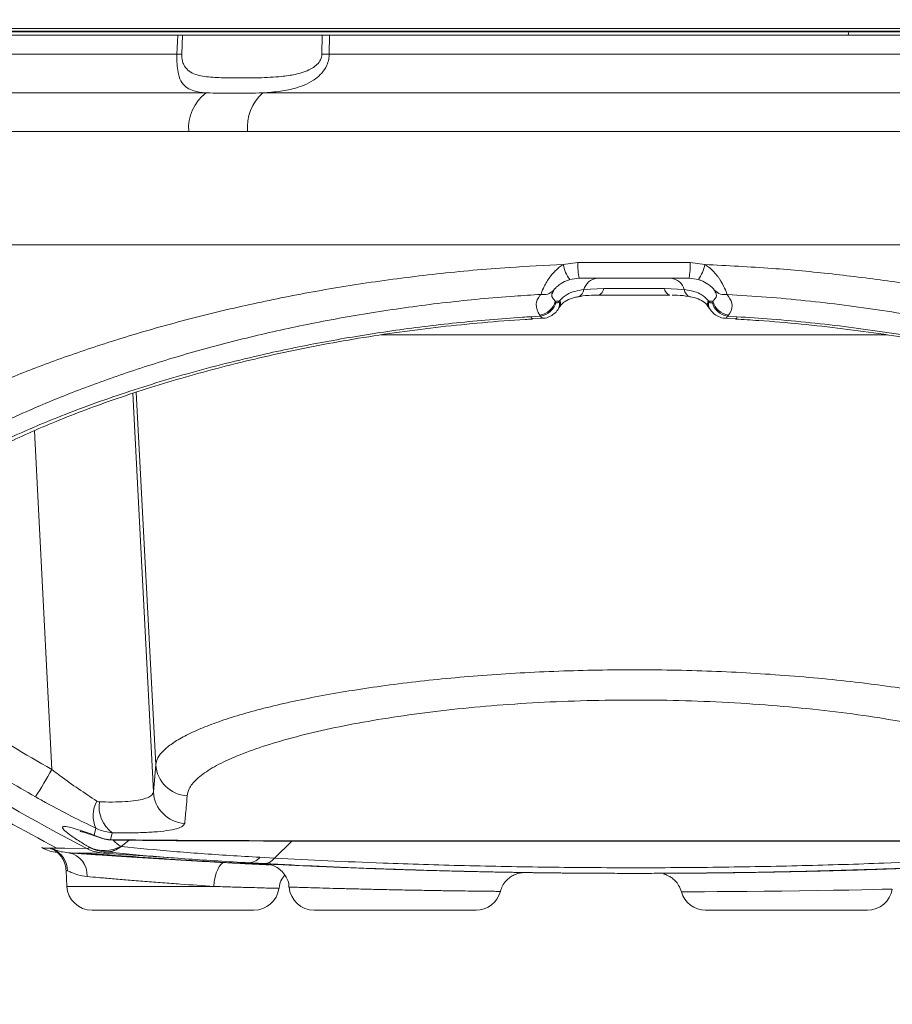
# Model space of a CAD drawing. Header units: millimetres. Extents: x 0 to 16820, y 0 to 11880.
# Tile 82 of 100: x 13908 to 14012, y 6054 to 6171. Entities that reach past the tile are written whole.
import ezdxf

# ---------------------------------------------------------------- set-up
doc = ezdxf.new("R2010")
doc.units = ezdxf.units.MM
doc.header["$LTSCALE"] = 20
doc.styles.add('SLDTEXTSTYLE0', font='TXT', dxfattribs={"width": 0.605})
doc.dimstyles.new('SLDDIMSTYLE1', dxfattribs={"dimtxt": 140, "dimasz": 100, "dimexe": 0, "dimexo": 0.0625, "dimgap": 35, "dimtad": 1, "dimtoh": 1, "dimdec": 4, "dimlfac": 20, "dimzin": 12, "dimdsep": 46, "dimtxsty": 'SLDTEXTSTYLE0', "dimsah": 1, "dimcen": 0.09, "dimadec": 1, "dimazin": 0, "dimtfac": 1, "dimtofl": 0, "dimtmove": 0, "dimatfit": 3, "dimfxl": 1, "dimfrac": 2, "dimtolj": 1, "dimtzin": 12, "dimarcsym": 0})

# ---------------------------------------------------------------- blocks, each defined once
blk = doc.blocks.new('*D14')
at = {"color": 7, "linetype": 'Continuous', "lineweight": 0}
for p, q in [((12765.91, 6330.23), (11016.65, 6330.23)), ((14847.06, 6330.23), (16596.31, 6330.23))]:
    blk.add_line(p, q, dxfattribs=at)
blk.add_arc((13806.48, 6330.23), 2759.83, 180, 0, dxfattribs=at)
for points in [[(11046.65, 6330.23), (11033.47, 6229.98), (11063.46, 6230.52)], [(16566.31, 6330.23), (16549.5, 6230.52), (16579.5, 6229.98)]]:
    blk.add_solid(points, dxfattribs=at)
at = {"color": 7, "linetype": 'Continuous', "lineweight": 0, "char_height": 140, "attachment_point": 1, "style": 'SLDTEXTSTYLE0'}
for s, insert in [('180°', (13639.62, 3750.87)), ('-', (13575.71, 3750.87))]:
    blk.add_mtext(s, dxfattribs=dict(at, insert=insert))

msp = doc.modelspace()

# ---------------------------------------------------------------- linework, layer by layer
at = {"color": 7, "linetype": 'Continuous', "lineweight": 0}
for p, q in [((13869.483798, 6170.4342535), (14093.483798, 6170.4342535)), ((13875.2508193, 6170.1342175), (14093.1837622, 6170.1342175)), ((13890.1169436, 6169.6342175), (13927.0527479, 6169.6342175)), ((13927.6346101, 6169.6342175), (13944.2655076, 6169.6342175)), ((13945.1472015, 6169.6342175), (14072.8506525, 6169.6342175)), ((14081.4170549, 6144.6342175), (13881.5505412, 6144.6342175)), ((13974.9320385, 6140.6342175), (13973.8126798, 6140.4813673)), ((13988.0355576, 6140.6342175), (13974.9320385, 6140.6342175)), ((13989.1549163, 6140.4813673), (13988.0355576, 6140.6342175)), ((13969.3736434, 6135.8124822), (13970.5977751, 6135.8690193)), ((13969.386043, 6135.7972047), (13969.3746795, 6135.7964956)), ((13992.3687693, 6135.8661721), (13993.5849764, 6135.7898562)), ((13921.2786066, 6073.5947895), (13920.3243195, 6072.8306872)), ((13911.9416309, 6072.6422541), (13912.623872, 6072.6346366)), ((13912.5257337, 6072.3591223), (13912.0935273, 6072.5185612)), ((13927.1170841, 6071.4467724), (13918.1593773, 6072.0338602)), ((13913.7362924, 6069.9569061), (13913.8348031, 6068.0772097)), ((13936.1369043, 6065.2342175), (13916.8306927, 6065.2342175)), ((13962.6369043, 6065.2342175), (13943.3306927, 6065.2342175)), ((13990.0223583, 6065.2342175), (14009.3285709, 6065.2342175))]:
    msp.add_line(p, q, dxfattribs=at)
at = {"color": 8, "linetype": 'Continuous', "lineweight": 0}
for p, q in [((14007.1002311, 6170.0473934), (13898.5872803, 6170.0473934)), ((13926.9607048, 6167.3725377), (13927.0527479, 6169.6342175)), ((13927.6346101, 6169.6342175), (13927.5408365, 6167.3725377)), ((13944.2461171, 6167.3725377), (13944.2655076, 6169.6342175)), ((13945.1472015, 6169.6342175), (13945.1245473, 6167.3725377)), ((14007.1049617, 6170.1342175), (14007.1002308, 6170.0473934)), ((14064.3803158, 6170.0473934), (14007.1002311, 6170.0473934)), ((13889.998414, 6167.3725377), (13926.9607048, 6167.3725377)), ((13945.1245473, 6167.3725377), (14072.9691821, 6167.3725377)), ((13886.1585773, 6162.7543945), (13930.4610376, 6162.7543945)), ((13937.1969823, 6162.7543945), (14076.8090187, 6162.7543945)), ((13928.3730852, 6158.1362513), (13882.2576805, 6158.1362513)), ((13935.3846781, 6158.1362513), (13928.3730852, 6158.1362513)), ((14080.7099156, 6158.1362513), (13935.3846781, 6158.1362513)), ((13973.0411199, 6142.2747952), (13974.7983657, 6142.5295456)), ((13974.7983657, 6142.5295456), (13988.1692304, 6142.5295456)), ((13988.1692304, 6142.5295456), (13989.9264762, 6142.2747952)), ((13975.4878429, 6139.2960249), (13977.8639835, 6139.4342175)), ((13985.1036126, 6139.4342175), (13987.4797531, 6139.2960249)), ((13972.5515988, 6137.8956848), (13972.0863863, 6137.8956848)), ((13972.0863863, 6137.8956848), (13972.1699203, 6137.7674649)), ((13972.5515988, 6137.8956848), (13972.6293692, 6137.9870015)), ((13990.3382269, 6137.9870015), (13990.4159973, 6137.8956848)), ((13990.8812097, 6137.8956848), (13990.4159973, 6137.8956848)), ((13990.7976757, 6137.7674649), (13990.8812097, 6137.8956848)), ((13969.2018689, 6136.0513478), (13970.3281992, 6136.1154968)), ((13970.3281992, 6136.1154968), (13970.226076, 6136.2443301)), ((13992.74152, 6136.2443301), (13992.6393969, 6136.1154968)), ((13992.6393969, 6136.1154968), (13993.7657271, 6136.0513478)), ((14011.7323898, 6133.8958973), (13951.3037179, 6133.8958973)), ((13921.7073658, 6126.9248284), (13924.1447281, 6079.3429647)), ((13924.4352855, 6082.6002999), (13922.1062324, 6127.0528668)), ((13912.0267278, 6082.028579), (13909.9561407, 6122.4503071)), ((13924.1447281, 6079.3429647), (13924.4352855, 6082.6002999)), ((13917.1044723, 6074.1937379), (13917.3025221, 6075.0115458)), ((13919.2324893, 6074.4833091), (13919.0328257, 6073.6440598)), ((13912.5090835, 6072.6359183), (13912.4739345, 6072.7316106)), ((13919.0328257, 6073.6440598), (13920.1647382, 6073.6361992)), ((13938.6110599, 6071.4503627), (13940.6632496, 6073.4890336)), ((13918.1593698, 6072.033861), (13914.0391777, 6072.0878524)), ((13916.2270362, 6072.585718), (13916.2270086, 6072.5857324)), ((13918.5137486, 6072.1805583), (13918.4442706, 6072.1875933)), ((13936.8655449, 6071.5476707), (13938.6109743, 6071.4502784)), ((13913.9188032, 6069.9397016), (13913.8310798, 6069.9618737)), ((13913.8348031, 6068.0772097), (13931.360128, 6068.0772097))]:
    msp.add_line(p, q, dxfattribs=at)
at = {"color": 8, "linetype": 'Continuous', "lineweight": 0, "flags": 128}
for points in [[(14007.1002312, 6170.0473934), (14007.0932605, 6169.9632075), (14007.0818783, 6169.8842175), (14007.0664304, 6169.8128237), (14007.0473862, 6169.7511953), (14007.0253243, 6169.7012048), (14007.000915, 6169.6643712), (14006.9749001, 6169.6418137), (14006.94807, 6169.6342175)], [(13993.5800418, 6135.7974873), (13993.6287329, 6135.8097977), (13993.6963377, 6135.8933057), (13993.7657271, 6136.0513478)], [(13917.721406, 6073.904042), (13917.5399601, 6073.9746383), (13917.1044723, 6074.1937379)], [(13919.4161456, 6073.611465), (13919.2767949, 6073.6149892), (13919.0328257, 6073.6440598)], [(13920.1647381, 6073.6361992), (13920.3840189, 6073.6070337), (13920.5261116, 6073.6037035)], [(13912.623872, 6072.6346366), (13913.5747009, 6072.6240201), (13916.2270362, 6072.585718)], [(13931.360128, 6068.0772097), (13931.4189179, 6068.6460989), (13931.5181048, 6069.1882363), (13931.6540336, 6069.6836425), (13931.8216947, 6070.1140599), (13932.0149092, 6070.4636263), (13932.2265566, 6070.719459), (13932.4488369, 6070.8721297), (13932.6735584, 6070.9160119)], [(14012.2209752, 6067.7553376), (14012.220723, 6067.7556616), (14011.8313444, 6067.7469856), (14011.0843457, 6067.7302164), (14010.0417699, 6067.7073516), (14008.673959, 6067.6785941), (14007.0934534, 6067.6472565), (14005.256326, 6067.6134665), (14003.3124963, 6067.5808518), (14001.2095211, 6067.5492342), (13999.1188688, 6067.5215982), (13996.985096, 6067.4973042), (13994.9842892, 6067.4781167), (13993.0623277, 6067.4629586), (13991.3810788, 6067.4523268), (13989.8923497, 6067.444957), (13988.7235016, 6067.4405146), (13987.8386178, 6067.4379364), (13987.3138712, 6067.4367261), (13987.1304007, 6067.4363569), (13987.1304007, 6067.4363569)]]:
    msp.add_lwpolyline(points, dxfattribs=at)
at = {"color": 7, "linetype": 'Continuous', "lineweight": 0, "flags": 128}
for points in [[(13972.0046158, 6139.3694973), (13971.8697079, 6139.1912211), (13971.8613269, 6139.1818601)], [(13990.9629803, 6139.3694973), (13991.0978881, 6139.1912211), (13991.109621, 6139.1781622)]]:
    msp.add_lwpolyline(points, dxfattribs=at)
at = {"color": 7, "linetype": 'Continuous', "lineweight": 30}
for radius in [2513, 665]:
    msp.add_circle((13806.483798, 6330.2342175), radius, dxfattribs=at)
at = {"color": 8, "linetype": 'Continuous', "lineweight": 0}
for centre, radius, start, end in [((13927.2507707, 6182.6213635), 15.2515844, 268.910241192, 271.089758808), ((13944.6853322, 6202.8411738), 35.4713554, 269.290531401, 270.709468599), ((13933.4831051, 6158.6069854), 5.1316561, 126.079474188, 185.263222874), ((13940.7908524, 6158.6793731), 5.4333877, 131.409930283, 185.736871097), ((13977.1248595, 6142.9689996), 4.1423241, 189.647617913, 216.908599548), ((13981.8486496, 6142.074407), 7.0649596, 176.306335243, 191.762166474), ((13981.1189465, 6142.074407), 7.0649596, 348.237833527, 3.693664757), ((13985.8427366, 6142.9689996), 4.1423241, 323.091400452, 350.352382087), ((13977.284909, 6138.7787235), 1.8700394, 97.150814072, 163.941065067), ((13985.6826871, 6138.7787235), 1.8700394, 16.058934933, 82.849185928), ((13970.6887256, 6140.3106422), 1.6276188, 259.090789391, 316.090801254), ((13974.4759645, 6139.3929499), 1.0165099, 290.812981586, 354.528490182), ((13976.9383591, 6139.5178332), 0.9293934, 288.057767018, 354.838236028), ((13986.0292369, 6139.5178332), 0.9293934, 185.161763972, 251.942232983), ((13988.4933639, 6139.3936754), 1.0183037, 185.502850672, 248.930069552), ((13992.2788811, 6140.3112259), 1.62819, 224.099289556, 280.90495699), ((13969.9343539, 6138.446496), 2.2214042, 277.546067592, 345.643387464), ((13970.0026479, 6138.3310616), 2.239355, 278.359125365, 345.423163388), ((13971.4208072, 6137.5540037), 1.1812856, 325.341304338, 16.812764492), ((13971.8630701, 6137.6196025), 0.8498213, 334.313791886, 25.615198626), ((13991.1030544, 6137.6198962), 0.8483675, 154.359717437, 206.078199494), ((13991.5466495, 6137.5540082), 1.1811508, 163.185487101, 214.698734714), ((13992.9649482, 6138.3310616), 2.239355, 194.576836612, 261.640874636), ((13993.0332422, 6138.446496), 2.2214042, 194.356612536, 262.453932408), ((13969.5127765, 6136.0761525), 0.3118955, 184.561498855, 243.719445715), ((14031.7679094, 6294.2844023), 250, 234.044210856, 242.473190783), ((13928.4046459, 6082.855905), 3.9775817, 183.684447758, 266.669119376), ((13872.0916026, 6103.7662639), 45.4680237, 326.650393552, 331.439444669), ((13928.1286152, 6079.5817499), 3.9910369, 183.430075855, 266.451203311), ((13920.5047477, 6076.5296985), 3.543873, 150.721082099, 205.365301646), ((13921.5489825, 6077.6009287), 3.8840305, 171.571972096, 233.386444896), ((13919.4167438, 6078.6482182), 5.0188639, 242.56667238, 265.612872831), ((13918.2832393, 6076.5311684), 4.1844174, 244.963378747, 298.07518751), ((13918.8251569, 6077.174434), 5.0013653, 242.456351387, 265.632327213), ((13918.4926435, 6074.8884706), 2.7013105, 268.973940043, 310.654892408), ((13914.147724, 6077.0750206), 4.9981042, 242.4593892, 245.732634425), ((13914.2526366, 6077.0739913), 4.9981038, 242.459435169, 245.729219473), ((13910.9705341, 6069.8350911), 2.9501244, 2.032115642, 65.409520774), ((13913.5608113, 6069.4495803), 2.6812896, 355.794233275, 79.72289481)]:
    msp.add_arc(centre, radius, start, end, dxfattribs=at)
at = {"color": 7, "linetype": 'Continuous', "lineweight": 0}
for centre, radius, start, end in [((13919.4069369, 6078.6113751), 5, 250.299335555, 269.8328986), ((13913.0907705, 6076.6312843), 4.5206304, 240.225503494, 264.921016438), ((13916.8306917, 6068.2342175), 3, 183, 270), ((13943.3306917, 6068.2342175), 3, 184.852033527, 270), ((13936.1369043, 6068.2342175), 3, 270, 352.506230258), ((13962.6369043, 6068.2342175), 3, 270, 345.475443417), ((13990.0223583, 6068.2342175), 3, 195.43917336, 270), ((14009.3285709, 6068.2342175), 3, 270, 350.595239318)]:
    msp.add_arc(centre, radius, start, end, dxfattribs=at)
for points, knots in [([(13927.6346101, 6169.6342175), (13927.513191, 6169.6342175), (13927.3500629, 6169.6342175), (13927.1132873, 6169.6342175), (13927.0527479, 6169.6342175)], [0, 0, 0, 0, 0.7443173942, 1, 1, 1, 1]), ([(13945.1472015, 6169.6342175), (13944.9324681, 6169.6342175), (13944.6439709, 6169.6342175), (13944.3425705, 6169.6342175), (13944.2655076, 6169.6342175)], [0, 0, 0, 0, 0.7443173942, 1, 1, 1, 1]), ([(13973.8126798, 6140.4813673), (13973.7592772, 6140.4650823), (13973.3925624, 6140.3532538), (13972.8424363, 6140.0723709), (13972.3281964, 6139.6770633), (13972.1010426, 6139.4644133), (13972.0217368, 6139.38635), (13972.0046158, 6139.3694973)], [0, 0, 0, 0, 0.0653089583, 0.4484752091, 0.7160372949, 0.9386966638, 1, 1, 1, 1]), ([(13990.9629803, 6139.3694973), (13990.8895765, 6139.4412261), (13990.7299244, 6139.5972351), (13990.2419683, 6139.9935215), (13989.6749032, 6140.314265), (13989.2665398, 6140.4454961), (13989.1549163, 6140.4813673)], [0, 0, 0, 0, 0.2291121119, 0.49831550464, 0.86286782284, 1, 1, 1, 1]), ([(13971.7772724, 6139.0780687), (13971.7768123, 6139.0762703), (13971.7701593, 6139.0502659), (13971.8176917, 6139.1174184), (13971.8619368, 6139.1799267)], [0, 0, 0, 0, 0.0691605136, 1, 1, 1, 1]), ([(13974.8298237, 6138.4298321), (13975.0047742, 6138.4645842), (13975.6144603, 6138.5856922), (13976.4137181, 6138.6305655), (13977.0765448, 6138.6298263), (13977.2324224, 6138.6296525)], [0, 0, 0, 0, 0.2353511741, 0.8201768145, 1, 1, 1, 1]), ([(13985.7411476, 6138.6342175), (13985.2244491, 6138.6342175), (13983.5995133, 6138.6342175), (13980.6091739, 6138.6342175), (13978.3499829, 6138.6342175), (13977.2264485, 6138.6342175)], [0, 0, 0, 0, 0.1898688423, 0.5971078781, 1, 1, 1, 1]), ([(13986.0247477, 6138.6172953), (13986.2311764, 6138.616484), (13986.9393414, 6138.6137006), (13987.6268231, 6138.5479325), (13988.0926584, 6138.4475765), (13988.1370957, 6138.4380033)], [0, 0, 0, 0, 0.2712333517, 0.9304810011, 1, 1, 1, 1]), ([(13991.1095762, 6139.1768366), (13991.1543146, 6139.1103431), (13991.199418, 6139.0433071), (13991.192973, 6139.071081), (13991.1929208, 6139.0713058)], [0, 0, 0, 0, 0.9919061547, 1, 1, 1, 1]), ([(13972.6563655, 6137.2291631), (13972.7146613, 6137.3402381), (13972.8675631, 6137.6315723), (13973.4607011, 6138.0198345), (13974.1625769, 6138.3084394), (13974.6868663, 6138.4019826), (13974.8381576, 6138.4289759)], [0, 0, 0, 0, 0.1903766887, 0.4993313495, 0.8555247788, 1, 1, 1, 1]), ([(13988.1269646, 6138.4252048), (13988.2210673, 6138.4124966), (13988.6850822, 6138.3498328), (13989.3586469, 6138.0883581), (13990.0361125, 6137.6944847), (13990.2384821, 6137.3717058), (13990.3233451, 6137.2363496)], [0, 0, 0, 0, 0.0866543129, 0.4272874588, 0.7598349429, 1, 1, 1, 1]), ([(13990.2917446, 6137.3380042), (13990.3374228, 6137.249711), (13990.4207718, 6137.0886023), (13990.5403168, 6136.9531965), (13990.5943469, 6136.8919979)], [0, 0, 0, 0, 0.5480353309, 1, 1, 1, 1]), ([(13970.5968214, 6135.8837999), (13970.6346787, 6135.8796889), (13970.909771, 6135.8498163), (13971.391857, 6136.0339181), (13971.9519227, 6136.3798645), (13972.2690885, 6136.6880449), (13972.3885061, 6136.8787589), (13972.3922753, 6136.8847784)], [0, 0, 0, 0, 0.0526185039, 0.3823551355, 0.6788997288, 0.9898650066, 1, 1, 1, 1]), ([(13972.3124749, 6136.7786582), (13972.3831787, 6136.8673964), (13972.5008279, 6137.0150544), (13972.5820589, 6137.1905064), (13972.6144724, 6137.2605168)], [0, 0, 0, 0, 0.6009714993, 1, 1, 1, 1]), ([(13990.5913414, 6136.8912092), (13990.7129045, 6136.7324896), (13990.9763586, 6136.3885094), (13991.5676159, 6136.0390644), (13992.0712943, 6135.8446798), (13992.3465553, 6135.8747347), (13992.3721664, 6135.8775311)], [0, 0, 0, 0, 0.2844921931, 0.6165570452, 0.964323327, 1, 1, 1, 1]), ([(13892.3580166, 6110.4172942), (13892.3695936, 6110.4728123), (13892.3996943, 6110.617162), (13892.6263957, 6111.1072398), (13893.1086591, 6111.8273361), (13893.8788119, 6112.7202716), (13894.9364055, 6113.7362605), (13896.2947478, 6114.858601), (13897.967689, 6116.0731778), (13899.9522765, 6117.3588522), (13902.2434161, 6118.6977294), (13904.8324331, 6120.0730458), (13907.7082572, 6121.469345), (13910.8579433, 6122.8718631), (13914.2637832, 6124.2667768), (13917.9026382, 6125.6348507), (13921.7608476, 6126.9633515), (13925.8233265, 6128.241529), (13930.078322, 6129.4591403), (13934.5039097, 6130.6036793), (13939.0780478, 6131.6636198), (13943.7786004, 6132.6283931), (13948.5835782, 6133.4886703), (13953.4638722, 6134.2343866), (13958.4063607, 6134.8593849), (13963.4135846, 6135.3528183), (13967.0798334, 6135.6539877), (13969.0871813, 6135.7526599), (13969.3867608, 6135.7673858)], [0, 0, 0, 0, 0.0219353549, 0.0570329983, 0.0941006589, 0.1311355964, 0.1687513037, 0.2076720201, 0.2475623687, 0.2882464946, 0.3295487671, 0.3713131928, 0.4134064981, 0.455717, 0.4981486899, 0.5404980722, 0.5826341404, 0.6247588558, 0.6667806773, 0.7086254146, 0.7502281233, 0.7915359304, 0.8325104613, 0.8731210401, 0.9131677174, 0.9530188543, 0.9929884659, 1, 1, 1, 1]), ([(13993.5787842, 6135.7631028), (13994.5084037, 6135.7104138), (13997.1391044, 6135.5613108), (14001.4173482, 6135.1824095), (14006.3959801, 6134.6397908), (14011.2844385, 6133.9762687), (14016.067861, 6133.2013912), (14020.7478594, 6132.3212914), (14025.3286816, 6131.3413828), (14029.8045813, 6130.2666549), (14034.1520045, 6129.1066709), (14038.3439578, 6127.8729445), (14042.3528043, 6126.5784821), (14046.1501541, 6125.2380635), (14049.7085568, 6123.8672769), (14053.0228678, 6122.4759762), (14056.0874135, 6121.0769937), (14058.8965734, 6119.6776035), (14061.4313153, 6118.2938684), (14063.6755912, 6116.9421439), (14065.6136989, 6115.6416781), (14067.2329495, 6114.414347), (14068.5253135, 6113.2845658), (14069.4884082, 6112.2842665), (14070.1393504, 6111.4353482), (14070.4973946, 6110.8014909), (14070.6125354, 6110.4624542), (14070.6206799, 6110.3975181), (14070.6209242, 6110.3955701)], [0, 0, 0, 0, 0.021808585, 0.0617154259, 0.1017154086, 0.1417631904, 0.1818115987, 0.2219893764, 0.2626763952, 0.3038781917, 0.3455172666, 0.3874944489, 0.4296913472, 0.4719743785, 0.5141572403, 0.5561232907, 0.598322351, 0.6405438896, 0.6827359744, 0.7247205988, 0.7663169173, 0.8073198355, 0.8474997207, 0.8866146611, 0.9245845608, 0.9618162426, 0.9988545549, 1, 1, 1, 1]), ([(13878.6671475, 6093.8420008), (13881.9849222, 6091.4413441), (13889.1254637, 6086.2746311), (13900.4645342, 6079.1828237), (13908.6243062, 6074.7980739), (13912.629953, 6072.6455924)], [0, 0, 0, 0, 0.30644451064, 0.65953236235, 1, 1, 1, 1]), ([(13915.4044204, 6074.6556034), (13915.3988532, 6074.6566518), (13915.3790578, 6074.6603796), (13915.5965543, 6074.6088918), (13916.0423995, 6074.4763476), (13916.7517437, 6074.2471542), (13917.4075493, 6074.0143332), (13917.734664, 6073.8982024)], [0, 0, 0, 0, 0.068884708, 0.2449326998, 0.4675295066, 0.73440461, 1, 1, 1, 1]), ([(13910.8581709, 6072.733469), (13910.908669, 6072.7015773), (13911.0491509, 6072.612857), (13911.3780975, 6072.6728551), (13911.6532676, 6072.655113), (13911.8367145, 6072.6432849)], [0, 0, 0, 0, 0.1575848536, 0.4383890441, 1, 1, 1, 1]), ([(13919.4160112, 6073.6084219), (13919.7424936, 6073.6081505), (13920.0822654, 6073.6078681), (13920.4608603, 6073.6036682), (13920.4756684, 6073.6035039)], [0, 0, 0, 0, 0.9608868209, 1, 1, 1, 1]), ([(13920.5270086, 6073.6050197), (13921.5608424, 6073.5898369), (13924.2829403, 6073.5498605), (13928.6914122, 6073.5214865), (13933.6274043, 6073.5012518), (13938.5194324, 6073.4920531), (13943.4760297, 6073.4840677), (13948.70948, 6073.4798071), (13954.122761, 6073.4789961), (13959.7598251, 6073.4807059), (13965.4793286, 6073.4839012), (13971.2454386, 6073.4874565), (13977.0212201, 6073.4902733), (13982.7804468, 6073.4911846), (13988.521926, 6073.4893768), (13994.2525353, 6073.4861504), (13999.9709215, 6073.482572), (14005.6535279, 6073.4797729), (14011.2704727, 6073.4789878), (14016.7898624, 6073.4810557), (14022.1308174, 6073.4881477), (14027.2060319, 6073.4965727), (14032.1511398, 6073.5100158), (14037.166479, 6073.5419769), (14040.632227, 6073.5679289), (14042.4056821, 6073.5997982), (14042.4553613, 6073.600691)], [0, 0, 0, 0, 0.0288218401, 0.0758882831, 0.1189454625, 0.1589874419, 0.2014355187, 0.2427541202, 0.2870833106, 0.3316892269, 0.3764487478, 0.4212042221, 0.4657792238, 0.5100434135, 0.5540977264, 0.5983551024, 0.642855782, 0.6875085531, 0.7322184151, 0.7768610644, 0.8213381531, 0.8641376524, 0.9055704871, 0.9501327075, 0.9986030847, 1, 1, 1, 1]), ([(13911.8367145, 6072.6432849), (13911.8614639, 6072.6401301), (13911.9068847, 6072.6343403), (13911.9307635, 6072.639779), (13911.9416309, 6072.6422541)], [0, 0, 0, 0, 0.5448898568, 1, 1, 1, 1]), ([(13912.1981685, 6072.5176548), (13912.2980157, 6072.4813405), (13912.5126854, 6072.4032654), (13913.0973317, 6072.2072608), (13913.723886, 6072.1278254), (13914.0391777, 6072.0878524)], [0, 0, 0, 0, 0.3016725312, 0.648590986, 1, 1, 1, 1]), ([(13912.2754024, 6072.4294844), (13912.2723931, 6072.4309818), (13912.2575862, 6072.4383495), (13912.2957091, 6072.4191001), (13912.4206389, 6072.3414215), (13912.6137427, 6072.2042389), (13912.9320259, 6071.9272149), (13913.3343799, 6071.4220431), (13913.6614856, 6070.7256331), (13913.7062941, 6070.1897592), (13913.7265273, 6069.9477855)], [0, 0, 0, 0, 0.0439935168, 0.2164617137, 0.3001350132, 0.3687262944, 0.4661299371, 0.6212335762, 0.8289681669, 1, 1, 1, 1]), ([(13914.0391777, 6072.0878524), (13914.5885661, 6072.0486826), (13915.6873419, 6071.970343), (13917.7372241, 6071.8276045), (13920.0264693, 6071.6728848), (13922.5154278, 6071.5103677), (13925.1215563, 6071.3472726), (13927.7319053, 6071.1909397), (13930.2885117, 6071.0447517), (13931.8785431, 6070.9589252), (13932.6735584, 6070.9160119)], [0, 0, 0, 0, 0.1250865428, 0.2501728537, 0.3769050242, 0.5036364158, 0.6301384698, 0.7566397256, 0.8783199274, 1, 1, 1, 1]), ([(13915.3347336, 6072.0785472), (13919.1393854, 6071.8107349), (13926.5436757, 6071.2895414), (13934.0861163, 6070.855485), (13937.8231152, 6070.6930834), (13937.9541945, 6070.687387)], [0, 0, 0, 0, 0.5049210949, 0.9826345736, 1, 1, 1, 1]), ([(13935.5487104, 6070.8941639), (13934.3044194, 6070.9655348), (13930.6552118, 6071.1748485), (13924.8528581, 6071.5816946), (13920.6327035, 6071.9803863), (13918.5140013, 6072.1805469)], [0, 0, 0, 0, 0.2048598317, 0.6008048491, 1, 1, 1, 1]), ([(13932.6735584, 6070.9160119), (13933.4930969, 6070.8730841), (13935.1321977, 6070.7872274), (13936.8959381, 6070.7001298), (13937.7222933, 6070.6611305), (13937.9501044, 6070.6503791)], [0, 0, 0, 0, 0.42005358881, 0.84011936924, 1, 1, 1, 1]), ([(13935.5502538, 6070.89408), (13935.5501189, 6070.8940873), (13935.5498072, 6070.8941042), (13935.5491024, 6070.8941426), (13935.5485781, 6070.8941714), (13935.5483388, 6070.8941845)], [0, 0, 0, 0, 0.2933872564, 0.6774412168, 1, 1, 1, 1]), ([(13937.3474085, 6070.7965113), (13936.7482054, 6070.8287068), (13936.1474203, 6070.8609872), (13935.5518222, 6070.8939931), (13935.5502538, 6070.89408)], [0, 0, 0, 0, 0.99736681, 1, 1, 1, 1]), ([(14025.6932302, 6070.8003982), (14023.5001478, 6070.6887046), (14019.1001034, 6070.4646105), (14012.0971788, 6070.1809662), (14004.7954332, 6069.9449266), (13997.171478, 6069.7680525), (13989.3437948, 6069.6583212), (13981.4811515, 6069.6221079), (13973.6800216, 6069.6585333), (13965.9573106, 6069.7650986), (13958.2506782, 6069.9421225), (13950.8665609, 6070.1809879), (13943.8549108, 6070.4655373), (13939.5210684, 6070.6859581), (13937.3475218, 6070.7965055)], [0, 0, 0, 0, 0.0802037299, 0.1609150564, 0.2445699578, 0.3287960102, 0.4148504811, 0.501541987, 0.585052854, 0.6691392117, 0.7550369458, 0.8415596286, 0.9205375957, 1, 1, 1, 1]), ([(13937.5888314, 6070.7523984), (13937.5733884, 6070.7535248), (13937.5311496, 6070.7566054), (13938.0301913, 6070.732498), (13938.9218685, 6070.6892087), (13940.2485561, 6070.6253833), (13941.9218942, 6070.5472007), (13943.9188002, 6070.457751), (13946.1686516, 6070.3620555), (13948.6179525, 6070.264596), (13951.1900663, 6070.1693915), (13953.81502, 6070.0804744), (13956.4167603, 6069.9999989), (13958.9184112, 6069.9304307), (13961.2538648, 6069.8719203), (13963.3491469, 6069.8251021), (13965.155311, 6069.7888124), (13966.6116976, 6069.7623932), (13967.6823502, 6069.744571), (13968.3606031, 6069.7338842), (13968.4474936, 6069.732509), (13968.4909389, 6069.7318213)], [0, 0, 0, 0, 0.0310509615, 0.0849284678, 0.1388054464, 0.1926384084, 0.2464704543, 0.3002859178, 0.354100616, 0.4079239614, 0.4617470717, 0.5155745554, 0.5694023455, 0.6232124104, 0.6770230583, 0.7308087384, 0.7845949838, 0.8383804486, 0.8921662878, 0.9460830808, 1, 1, 1, 1]), ([(13937.9351356, 6070.7015887), (13937.9486027, 6070.6993098), (13938.1138584, 6070.6713454), (13938.5145041, 6070.5441169), (13939.0977222, 6070.2374982), (13939.6807491, 6069.7102769), (13940.1131207, 6068.9978658), (13940.3394346, 6068.3933536), (13940.3234236, 6068.046317), (13940.3211763, 6067.9976067)], [0, 0, 0, 0, 0.010955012, 0.1344301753, 0.3177982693, 0.520418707, 0.7317106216, 0.9623426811, 1, 1, 1, 1]), ([(13939.1530859, 6067.8377114), (13939.1670952, 6068.0082898), (13939.2039623, 6068.4571865), (13939.4681459, 6068.9987559), (13939.7409287, 6069.3037995), (13939.828272, 6069.4014724)], [0, 0, 0, 0, 0.2941074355, 0.7739779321, 1, 1, 1, 1]), ([(13965.5617347, 6067.4812963), (13965.6280102, 6067.7064118), (13965.7644822, 6068.1699613), (13966.1847009, 6068.740263), (13966.6696696, 6069.1755655), (13967.1563386, 6069.4576828), (13967.5961481, 6069.618233), (13967.9185597, 6069.6925619), (13968.0906805, 6069.7089427), (13968.1394173, 6069.7135809)], [0, 0, 0, 0, 0.1924782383, 0.3963442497, 0.5741825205, 0.7280641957, 0.8572873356, 0.9595902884, 1, 1, 1, 1]), ([(13968.3804548, 6069.7306147), (13968.7326752, 6069.7250206), (13970.2429596, 6069.7010337), (13972.7993531, 6069.6744181), (13975.9394091, 6069.6494014), (13978.7419462, 6069.637076), (13981.3578268, 6069.6331751), (13983.6210879, 6069.6354443), (13985.0636291, 6069.6416963), (13985.6469358, 6069.6442244)], [0, 0, 0, 0, 0.0612142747, 0.262480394, 0.4442008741, 0.6068041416, 0.7493799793, 0.8986591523, 1, 1, 1, 1]), ([(13985.0214186, 6069.5686637), (13985.0338442, 6069.5628624), (13985.060615, 6069.5503636), (13985.2672637, 6069.4838782), (13985.5703351, 6069.3547834), (13985.9674669, 6069.1230077), (13986.4118996, 6068.7454105), (13986.8581302, 6068.1862464), (13987.0355533, 6067.6975863), (13987.1304007, 6067.4363569)], [0, 0, 0, 0, 0.0822773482, 0.1772658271, 0.2912703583, 0.4284940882, 0.591416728, 0.7815782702, 1, 1, 1, 1])]:
    msp.add_open_spline(points, degree=3, knots=knots, dxfattribs=at)
at = {"color": 8, "linetype": 'Continuous', "lineweight": 0}
for points, knots in [([(13930.4610376, 6162.7543945), (13930.4404191, 6162.7561516), (13929.8907217, 6162.8029962), (13929.0620926, 6162.9278283), (13928.1463486, 6163.3214409), (13927.5169083, 6163.9279452), (13927.1455208, 6164.8194365), (13926.9938695, 6165.7988073), (13926.9455999, 6166.6149435), (13926.955573, 6167.1151496), (13926.9607048, 6167.3725377)], [0, 0, 0, 0, 0.0089931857, 0.2397615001, 0.401193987, 0.5681213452, 0.7417347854, 0.8520198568, 0.9238547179, 1, 1, 1, 1]), ([(13927.5408365, 6167.3725377), (13927.5412667, 6167.2171715), (13927.542117, 6166.9101562), (13927.6430753, 6166.410496), (13927.9019382, 6165.807799), (13928.6264197, 6165.0816638), (13929.9810771, 6164.6989691), (13931.9442264, 6164.551048), (13934.1998082, 6164.5513747), (13936.7133811, 6164.5428638), (13939.0559782, 6164.6526276), (13941.1608287, 6164.9465055), (13942.5761617, 6165.3693319), (13943.547378, 6165.9991759), (13943.9919239, 6166.4866215), (13944.2137688, 6166.9762364), (13944.2365198, 6167.25496), (13944.2461171, 6167.3725377)], [0, 0, 0, 0, 0.0205037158, 0.0405168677, 0.0733845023, 0.1305839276, 0.2505765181, 0.3695934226, 0.4887541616, 0.6137010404, 0.7385151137, 0.8111719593, 0.8985376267, 0.9303127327, 0.9631669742, 0.9844622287, 1, 1, 1, 1]), ([(13945.1245473, 6167.3725377), (13945.1114217, 6167.1772677), (13945.0807737, 6166.7213139), (13944.8165081, 6165.9274867), (13944.2834989, 6165.1151574), (13943.1403173, 6164.0858345), (13941.4328537, 6163.3476874), (13939.2517365, 6162.9081531), (13937.903035, 6162.8072289), (13937.1969823, 6162.7543945)], [0, 0, 0, 0, 0.057835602, 0.1350456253, 0.2464181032, 0.3459530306, 0.5949204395, 0.7879386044, 1, 1, 1, 1]), ([(13930.4610376, 6162.7543945), (13931.5404353, 6162.7390156), (13933.6390384, 6162.7091153), (13936.0338975, 6162.7395928), (13937.1969823, 6162.7543945)], [0, 0, 0, 0, 0.5143410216, 1, 1, 1, 1]), ([(13883.2659853, 6111.8797331), (13883.4090444, 6112.4483188), (13883.6962007, 6113.5896162), (13885.042238, 6115.5054589), (13887.071225, 6117.5635192), (13889.8158619, 6119.7271675), (13893.202038, 6121.9514532), (13897.2074123, 6124.2170468), (13901.8782492, 6126.5272586), (13907.1782702, 6128.8342988), (13913.0561502, 6131.0903066), (13919.5144294, 6133.2680218), (13926.5751943, 6135.335721), (13934.0124333, 6137.1919086), (13941.7069762, 6138.7961751), (13949.6259865, 6140.138646), (13957.9466344, 6141.2127993), (13965.8099496, 6141.9300347), (13970.8928456, 6142.1723719), (13973.0411199, 6142.2747952)], [0, 0, 0, 0, 0.0585147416, 0.1174540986, 0.1777081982, 0.2384053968, 0.2968603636, 0.3557060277, 0.4157753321, 0.4762662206, 0.5361177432, 0.5964001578, 0.6580859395, 0.7202799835, 0.7779542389, 0.8360856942, 0.8957311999, 0.9559310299, 1, 1, 1, 1]), ([(13970.3806934, 6138.7124372), (13970.3989939, 6138.7666903), (13970.4828484, 6139.0152823), (13970.7619607, 6139.6836963), (13971.3778561, 6140.7553817), (13972.1230497, 6141.613705), (13972.7078912, 6142.074148), (13972.9560475, 6142.2235705), (13973.0411199, 6142.2747952)], [0, 0, 0, 0, 0.0676015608, 0.3097557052, 0.588326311, 0.8401019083, 0.9451840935, 1, 1, 1, 1]), ([(13989.9264762, 6142.2747952), (13992.6068001, 6142.1419323), (13997.7183168, 6141.888556), (14005.138472, 6141.1830349), (14012.2242311, 6140.2886661), (14019.1815079, 6139.1674629), (14025.9762343, 6137.8380847), (14032.5341302, 6136.3235614), (14038.8398738, 6134.6400923), (14044.8403857, 6132.8135927), (14050.5912157, 6130.8364529), (14056.0109166, 6128.7384441), (14061.0599085, 6126.5367988), (14065.6073785, 6124.2958845), (14069.6251305, 6122.037654), (14073.0465473, 6119.8031986), (14075.8431264, 6117.6115391), (14077.9320627, 6115.5062522), (14079.2829549, 6113.5708902), (14079.5668118, 6112.4242525), (14079.7016108, 6111.8797331)], [0, 0, 0, 0, 0.0549956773, 0.1048796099, 0.1550899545, 0.206294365, 0.2578268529, 0.3099625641, 0.362416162, 0.4158310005, 0.4695624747, 0.526337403, 0.5834735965, 0.6417324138, 0.700374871, 0.7601455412, 0.8203376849, 0.8818832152, 0.943908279, 1, 1, 1, 1]), ([(13989.9264762, 6142.2747952), (13990.105048, 6142.1606066), (13990.7138345, 6141.7713152), (13991.2725623, 6141.1315182), (13991.878361, 6140.2709657), (13992.3279022, 6139.4290965), (13992.5042188, 6138.9412251), (13992.5869027, 6138.7124372)], [0, 0, 0, 0, 0.1170741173, 0.399128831, 0.4653513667, 0.7492759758, 1, 1, 1, 1]), ([(13970.3806934, 6138.7124372), (13969.3211024, 6138.6478721), (13965.516688, 6138.4160538), (13959.0390643, 6137.7972567), (13951.0958541, 6136.7216949), (13943.4253738, 6135.3674502), (13936.0012305, 6133.7480483), (13928.8949616, 6131.8809314), (13922.1480639, 6129.8079442), (13915.8963902, 6127.5981677), (13909.6064266, 6125.0623613), (13903.5344348, 6122.2191257), (13897.9702871, 6119.1305619), (13893.4670175, 6116.104673), (13890.1480327, 6113.2327219), (13887.9166379, 6110.5357212), (13887.4771965, 6108.9579574), (13887.2578373, 6108.1703737)], [0, 0, 0, 0, 0.0230666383, 0.08281974, 0.1428425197, 0.2028891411, 0.2626748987, 0.3248352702, 0.3872412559, 0.44966707, 0.5118545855, 0.5929944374, 0.674379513, 0.7555209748, 0.8369364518, 0.9186023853, 1, 1, 1, 1]), ([(13970.226076, 6136.2443301), (13970.0074709, 6136.6702806), (13969.6140126, 6137.4369312), (13970.0056465, 6138.2849339), (13970.3387855, 6138.6646679), (13970.3806934, 6138.7124372)], [0, 0, 0, 0, 0.5222048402, 0.9398949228, 1, 1, 1, 1]), ([(13971.8625188, 6139.0711096), (13971.7741677, 6138.9354098), (13971.5180591, 6138.5420489), (13971.8614541, 6138.1515024), (13972.0863863, 6137.8956848)], [0, 0, 0, 0, 0.3449753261, 1, 1, 1, 1]), ([(13972.6293692, 6137.9870015), (13972.8982014, 6138.2491056), (13973.6374292, 6138.9698324), (13974.7682583, 6139.1691759), (13975.4878429, 6139.2960249)], [0, 0, 0, 0, 0.3636663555, 1, 1, 1, 1]), ([(13977.8639835, 6139.4342175), (13978.813517, 6139.4342175), (13980.7266111, 6139.4342175), (13983.2689697, 6139.4342175), (13984.6567395, 6139.4342175), (13985.1036126, 6139.4342175)], [0, 0, 0, 0, 0.4005234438, 0.8069636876, 1, 1, 1, 1]), ([(13987.4797531, 6139.2960249), (13987.6024508, 6139.2769885), (13988.330288, 6139.164065), (13989.4125039, 6138.8868836), (13990.0725015, 6138.2453093), (13990.3382269, 6137.9870015)], [0, 0, 0, 0, 0.1080389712, 0.6408825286, 1, 1, 1, 1]), ([(13990.8812097, 6137.8956848), (13990.928399, 6137.9420445), (13991.2061913, 6138.2149534), (13991.4216689, 6138.6228716), (13991.1939733, 6138.9648182), (13991.1230406, 6139.0713428)], [0, 0, 0, 0, 0.12348793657, 0.72694529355, 1, 1, 1, 1]), ([(14075.7097587, 6108.1703737), (14075.5808517, 6108.720197), (14075.2656452, 6110.0646385), (14073.539961, 6112.4771092), (14070.4452886, 6115.3708493), (14066.2089638, 6118.377242), (14060.9556661, 6121.421711), (14054.8288681, 6124.4208541), (14047.9856448, 6127.2748408), (14040.5533267, 6129.9143705), (14032.6833241, 6132.2877773), (14024.3395424, 6134.3776134), (14015.6101717, 6136.1221908), (14006.6170694, 6137.4875662), (13998.8753479, 6138.3148533), (13994.1554473, 6138.6132668), (13992.5869027, 6138.7124372)], [0, 0, 0, 0, 0.0575329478, 0.1406809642, 0.2241082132, 0.3072726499, 0.3859748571, 0.4648974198, 0.5435915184, 0.6155562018, 0.6877008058, 0.759639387, 0.8283156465, 0.8971808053, 0.9658305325, 1, 1, 1, 1]), ([(13992.5869027, 6138.7124372), (13992.8222639, 6138.3689891), (13993.327402, 6137.6318719), (13993.1195004, 6136.7803893), (13992.7962915, 6136.3220081), (13992.74152, 6136.2443301)], [0, 0, 0, 0, 0.4201504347, 0.9017377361, 1, 1, 1, 1]), ([(13972.1699203, 6137.7674649), (13972.1867683, 6137.7468807), (13972.2328413, 6137.6905902), (13972.2990298, 6137.6813366), (13972.3915881, 6137.7106709), (13972.4694176, 6137.7738648), (13972.53302, 6137.8681447), (13972.5515988, 6137.8956848)], [0, 0, 0, 0, 0.1662372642, 0.454598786, 0.5060518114, 0.8557130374, 1, 1, 1, 1]), ([(13990.4159973, 6137.8956848), (13990.4660366, 6137.8294155), (13990.5572759, 6137.7085833), (13990.6976504, 6137.6660811), (13990.7642164, 6137.7335511), (13990.7976757, 6137.7674649)], [0, 0, 0, 0, 0.3765799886, 0.6866382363, 1, 1, 1, 1]), ([(13970.5989394, 6135.9100998), (13970.5441871, 6135.9030155), (13970.4490326, 6135.8907036), (13970.3642132, 6136.0484978), (13970.3281992, 6136.1154968)], [0, 0, 0, 0, 0.575403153, 1, 1, 1, 1]), ([(13992.6393969, 6136.1154968), (13992.5697427, 6135.989185), (13992.4830339, 6135.8319462), (13992.3886071, 6135.8852985), (13992.3700345, 6135.8957922)], [0, 0, 0, 0, 0.8033122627, 1, 1, 1, 1]), ([(13889.4101157, 6108.112884), (13889.6954281, 6108.8598636), (13890.2669985, 6110.3562985), (13892.6295279, 6112.8914763), (13896.0300557, 6115.5751091), (13900.5591554, 6118.3841396), (13906.0937304, 6121.234462), (13912.6396746, 6124.0847642), (13920.1823869, 6126.8546252), (13928.639529, 6129.4520906), (13937.0343869, 6131.5618926), (13945.0793995, 6133.1873547), (13952.5541803, 6134.4043406), (13960.2748979, 6135.3645555), (13965.8778287, 6135.8467378), (13968.8660845, 6136.0306787), (13969.2018689, 6136.0513478)], [0, 0, 0, 0, 0.082364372, 0.1650017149, 0.2473841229, 0.3295191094, 0.4119021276, 0.494038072, 0.5781389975, 0.662509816, 0.74657968, 0.8078781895, 0.8694334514, 0.9309701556, 0.9922432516, 1, 1, 1, 1]), ([(13993.7657271, 6136.0513478), (13995.1377544, 6135.9606295), (13999.6487323, 6135.6623644), (14007.1744524, 6134.8636826), (14016.1258813, 6133.5221943), (14024.7879123, 6131.8201855), (14033.0379679, 6129.7918937), (14040.7872284, 6127.4989307), (14048.0376555, 6124.9693108), (14054.6431732, 6122.2568686), (14060.4873331, 6119.4302281), (14065.1144607, 6116.7609399), (14068.6149913, 6114.3093573), (14071.1212253, 6112.0938212), (14072.8809918, 6109.9944354), (14073.3323268, 6108.7391149), (14073.5574804, 6108.112884)], [0, 0, 0, 0, 0.0317426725, 0.1043641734, 0.1772130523, 0.2498584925, 0.3255290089, 0.4014197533, 0.4771120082, 0.5585480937, 0.6402266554, 0.7216649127, 0.7911009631, 0.8608488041, 0.9305828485, 1, 1, 1, 1]), ([(13924.4352855, 6082.6002999), (13924.4946959, 6082.8735389), (13924.614257, 6083.4234219), (13925.295093, 6084.2728165), (13926.3553458, 6085.1414438), (13927.8378983, 6086.0230118), (13929.6990917, 6086.8911033), (13931.9017856, 6087.733712), (13934.4151573, 6088.5446953), (13937.2847831, 6089.3350718), (13940.4377523, 6090.0801084), (13943.8365175, 6090.7722794), (13947.4424344, 6091.4056221), (13951.319379, 6091.9876497), (13955.3870965, 6092.5015741), (13959.6085997, 6092.942003), (13963.9517561, 6093.3057), (13968.4579688, 6093.5927599), (13973.0680497, 6093.7956177), (13977.7388105, 6093.9110996), (13982.4432905, 6093.9379304), (13987.1927494, 6093.874064), (13991.9263981, 6093.7180675), (13996.6148465, 6093.470567), (14001.2117111, 6093.1343182), (14005.7168418, 6092.7088729), (14010.046346, 6092.2023877), (14014.1675867, 6091.6215812), (14018.0619086, 6090.9723551), (14021.7251757, 6090.2556896), (14025.0745922, 6089.4887002), (14028.0759131, 6088.6855026), (14030.7308847, 6087.8517979), (14033.0497054, 6086.9841818), (14034.9736398, 6086.1034202), (14036.4917459, 6085.2226327), (14037.6004715, 6084.3459769), (14038.3373841, 6083.4660601), (14038.4671757, 6082.8895947), (14038.5323106, 6082.6003)], [0, 0, 0, 0, 0.0267296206, 0.0537923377, 0.0810404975, 0.108872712, 0.1369066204, 0.1634236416, 0.1901161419, 0.2170816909, 0.2444223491, 0.2702786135, 0.2963035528, 0.3225921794, 0.3492436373, 0.3748554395, 0.4006394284, 0.4267837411, 0.4531148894, 0.4790889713, 0.5052482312, 0.5316947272, 0.5585345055, 0.5851327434, 0.6121340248, 0.6393391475, 0.6669616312, 0.6941354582, 0.7215094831, 0.749509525, 0.7777231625, 0.8050076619, 0.8324855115, 0.860569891, 0.888862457, 0.9161526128, 0.9436327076, 0.9717125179, 1, 1, 1, 1]), ([(13893.4811116, 6093.6669382), (13896.503925, 6091.6257968), (13902.5555892, 6087.5394373), (13908.8675826, 6083.866753), (13912.0267278, 6082.028579)], [0, 0, 0, 0, 0.4995011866, 1, 1, 1, 1]), ([(13910.0724843, 6078.7703884), (13907.7632479, 6080.1040862), (13901.3379919, 6083.8149882), (13895.1745024, 6087.9478876), (13891.2261705, 6090.5954234)], [0, 0, 0, 0, 0.3593999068, 1, 1, 1, 1]), ([(14034.7940554, 6078.8850429), (14034.6982896, 6079.2680178), (14034.5064546, 6080.0351815), (14033.3401139, 6081.2204637), (14031.5533438, 6082.4099846), (14029.0806366, 6083.5897723), (14025.9909869, 6084.7378281), (14022.3193475, 6085.8329419), (14018.093511, 6086.8517335), (14013.3858271, 6087.7753643), (14008.2827233, 6088.5799232), (14002.8455838, 6089.2437884), (13997.1664253, 6089.7602193), (13991.3295775, 6090.1186515), (13985.414874, 6090.3071105), (13979.5079211, 6090.3341646), (13973.6524677, 6090.2015366), (13967.9286759, 6089.907791), (13962.4018764, 6089.4699895), (13957.0901529, 6088.8943208), (13952.0707432, 6088.1871156), (13947.3950516, 6087.367574), (13943.0917132, 6086.4459678), (13939.2369161, 6085.4352965), (13935.8729707, 6084.3551717), (13933.0460331, 6083.2235497), (13930.8203513, 6082.058488), (13929.2337903, 6080.8790899), (13928.3590634, 6079.8148018), (13928.2285566, 6079.1607607), (13928.1735401, 6078.8850429)], [0, 0, 0, 0, 0.03709745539, 0.07431249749, 0.11141041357, 0.14848070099, 0.18566823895, 0.22273527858, 0.25960828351, 0.29660156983, 0.33346834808, 0.36948895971, 0.4056296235, 0.44164517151, 0.47663312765, 0.51173669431, 0.54672436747, 0.58122388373, 0.6158337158, 0.65033714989, 0.68521861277, 0.72020825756, 0.75509490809, 0.7909439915, 0.82690324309, 0.86275588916, 0.89953165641, 0.93642188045, 0.97319798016, 1, 1, 1, 1]), ([(13912.0267278, 6082.028579), (13912.3639332, 6081.7733853), (13913.4111412, 6080.9808689), (13915.2265932, 6079.6789014), (13916.6784339, 6078.7388747), (13917.413607, 6078.2628705)], [0, 0, 0, 0, 0.1899166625, 0.5897955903, 1, 1, 1, 1]), ([(13917.3025221, 6075.0115458), (13916.3538292, 6075.4691714), (13914.4273969, 6076.3984337), (13911.9747358, 6077.7024686), (13910.5250973, 6078.5162925), (13910.0724843, 6078.7703884)], [0, 0, 0, 0, 0.4002433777, 0.8127411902, 1, 1, 1, 1]), ([(13917.7068966, 6078.1701992), (13917.9479791, 6078.162875), (13918.7738206, 6078.1377856), (13920.0726372, 6078.1462317), (13921.4847232, 6078.2312758), (13922.6306711, 6078.3989265), (13923.4806096, 6078.6436082), (13924.0219203, 6078.9566634), (13924.103789, 6079.2141877), (13924.1447281, 6079.3429647)], [0, 0, 0, 0, 0.0633534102, 0.2170206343, 0.3706898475, 0.5275715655, 0.6844791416, 0.8422213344, 1, 1, 1, 1]), ([(13928.1735401, 6078.8850429), (13928.1385745, 6078.4115211), (13928.0483306, 6077.1893907), (13927.9449195, 6076.2027356), (13927.8815757, 6075.598366)], [0, 0, 0, 0, 0.3874560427, 1, 1, 1, 1]), ([(13917.413607, 6078.2628705), (13917.4780674, 6078.2296844), (13917.5729644, 6078.1808286), (13917.6743718, 6078.1727805), (13917.7068966, 6078.1701992)], [0, 0, 0, 0, 0.6792666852, 1, 1, 1, 1]), ([(13916.5124045, 6072.7399294), (13916.1240837, 6072.9749914), (13915.1869973, 6073.5422371), (13914.0996608, 6074.2800808), (13913.3481301, 6074.9034649), (13913.2262476, 6075.2381656), (13913.7993659, 6075.2446569), (13915.0683286, 6074.9066829), (13916.4255468, 6074.4314601), (13917.1044723, 6074.1937379)], [0, 0, 0, 0, 0.0998669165, 0.2409963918, 0.3820143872, 0.534426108, 0.6868020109, 0.843328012, 1, 1, 1, 1]), ([(13919.2324893, 6074.4833091), (13918.6710827, 6074.568855), (13918.0017338, 6074.6708488), (13917.3996216, 6074.9642333), (13917.3025221, 6075.0115458)], [0, 0, 0, 0, 0.8387352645, 1, 1, 1, 1]), ([(13927.8815757, 6075.598366), (13927.823658, 6075.4789614), (13927.7078306, 6075.2401684), (13926.9745061, 6074.948856), (13925.8314277, 6074.7192743), (13924.2929235, 6074.5592632), (13922.4014238, 6074.4737453), (13920.6618784, 6074.4591921), (13919.5553033, 6074.4778625), (13919.2324893, 6074.4833091)], [0, 0, 0, 0, 0.1570749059, 0.3141282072, 0.4712142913, 0.6282834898, 0.7824049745, 0.9365223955, 1, 1, 1, 1]), ([(13916.2270086, 6072.5857324), (13916.2270091, 6072.5857324), (13916.2867869, 6072.5811362), (13916.3820635, 6072.606491), (13916.4769192, 6072.7036008), (13916.5124045, 6072.7399294)], [0, 0, 0, 0, 0.0000047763, 0.6259035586, 1, 1, 1, 1]), ([(13919.3086592, 6073.624881), (13919.3477536, 6073.5869046), (13919.5814201, 6073.3599205), (13919.9476196, 6073.0757525), (13920.2525509, 6072.8391282)], [0, 0, 0, 0, 0.1673084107, 1, 1, 1, 1]), ([(13920.1647381, 6073.6361992), (13923.4860753, 6073.6064929), (13930.13926, 6073.5469862), (13940.9626305, 6073.5221151), (13950.4804664, 6073.5197518), (13960.2414624, 6073.5248609), (13970.2187064, 6073.5306239), (13982.1853172, 6073.5338683), (13994.080595, 6073.5316665), (14005.746243, 6073.5217617), (14017.0521984, 6073.5177221), (14026.9791358, 6073.5323976), (14035.5722651, 6073.5674529), (14040.3909627, 6073.613265), (14042.8003175, 6073.6361712)], [0, 0, 0, 0, 0.091219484, 0.1827276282, 0.2739437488, 0.3223853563, 0.4137718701, 0.5054531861, 0.5968408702, 0.6867208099, 0.7768814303, 0.8667641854, 0.933381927, 1, 1, 1, 1]), ([(13920.2525509, 6072.8391282), (13920.2763911, 6072.8363487), (13920.3002457, 6072.8335675), (13920.3242119, 6072.8307859), (13920.3242264, 6072.8307842)], [0, 0, 0, 0, 0.9993923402, 1, 1, 1, 1]), ([(13920.3243661, 6072.8307244), (13922.363831, 6072.6327699), (13926.4596252, 6072.2352239), (13932.0932783, 6071.8290148), (13935.6569071, 6071.6189247), (13936.8655449, 6071.5476707)], [0, 0, 0, 0, 0.3959240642, 0.7951220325, 1, 1, 1, 1]), ([(13912.0935273, 6072.5185612), (13912.054779, 6072.5499574), (13912.0109909, 6072.5854372), (13912.1788485, 6072.5246511), (13912.1981685, 6072.5176548)], [0, 0, 0, 0, 0.8849021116, 1, 1, 1, 1]), ([(13916.2270362, 6072.585718), (13916.3273376, 6072.5355821), (13916.9293222, 6072.2346785), (13917.6002434, 6072.1251442), (13918.1593771, 6072.0338602)], [0, 0, 0, 0, 0.1666178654, 1, 1, 1, 1]), ([(13918.4442706, 6072.1875933), (13918.4087962, 6072.1505098), (13918.3143102, 6072.0517382), (13918.2189452, 6072.040733), (13918.1593847, 6072.0338597)], [0, 0, 0, 0, 0.37544689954, 1, 1, 1, 1]), ([(13936.8655449, 6071.5476707), (13936.7850277, 6071.4653492), (13936.6275645, 6071.3043574), (13936.1945518, 6070.980369), (13935.8302163, 6070.9315746), (13935.5502538, 6070.89408)], [0, 0, 0, 0, 0.1950599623, 0.3814686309, 1, 1, 1, 1]), ([(13938.611049, 6071.4503476), (13940.7123073, 6071.3418455), (13944.9148287, 6071.1248411), (13952.4591651, 6070.8130355), (13961.2338884, 6070.538982), (13971.2455126, 6070.3497997), (13981.3921341, 6070.2818445), (13991.545984, 6070.3475378), (14001.5788043, 6070.5350361), (14010.404907, 6070.8090808), (14018.0265552, 6071.1233011), (14022.2934178, 6071.3438673), (14024.4268514, 6071.4541505)], [0, 0, 0, 0, 0.0791883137, 0.1583768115, 0.2716191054, 0.3852239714, 0.4984640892, 0.6119063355, 0.7257140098, 0.8391566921, 0.919578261, 1, 1, 1, 1]), ([(13916.2348805, 6069.2529383), (13915.8519168, 6069.3123454), (13915.0748746, 6069.4328838), (13914.3164656, 6069.7502326), (13914.0418124, 6069.881093), (13913.9188032, 6069.9397016)], [0, 0, 0, 0, 0.3491940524, 0.7085227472, 1, 1, 1, 1]), ([(13931.360128, 6068.0772097), (13930.0459318, 6068.1659986), (13928.0460187, 6068.3011155), (13925.2312257, 6068.5101797), (13923.1192947, 6068.6734467), (13921.0980737, 6068.8365775), (13919.2396189, 6068.9917604), (13917.5744794, 6069.1349868), (13916.6814105, 6069.2136214), (13916.2348805, 6069.2529383)], [0, 0, 0, 0, 0.2427780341, 0.3694539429, 0.4961303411, 0.6229899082, 0.7498482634, 0.8749253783, 1, 1, 1, 1]), ([(13984.2291225, 6069.6384817), (13984.2722513, 6069.6385997), (13984.3585087, 6069.6388358), (13985.0327663, 6069.6412373), (13986.1002148, 6069.6460202), (13987.5565246, 6069.6547004), (13989.3637891, 6069.6689299), (13991.4600625, 6069.6900613), (13993.795344, 6069.7197978), (13996.2935774, 6069.7583579), (13998.8892836, 6069.8063704), (14001.5048413, 6069.8623075), (14004.0663425, 6069.925001), (14006.5044512, 6069.9913598), (14008.7444153, 6070.0584308), (14010.7325834, 6070.122471), (14012.4012613, 6070.179534), (14013.7174784, 6070.2264897), (14014.6288776, 6070.2597125), (14015.1659175, 6070.2792326), (14015.1665792, 6070.2781231), (14014.6303419, 6070.2565407), (14013.718478, 6070.2216797), (14012.4001338, 6070.1735222), (14010.7269796, 6070.1157124), (14008.7323456, 6070.0514572), (14006.4844506, 6069.9846237), (14004.0381444, 6069.9189112), (14001.4704331, 6069.857159), (13998.8511886, 6069.8023015), (13996.2567989, 6069.7554075), (13993.763162, 6069.7178249), (13991.4363616, 6069.6888902), (13989.34926, 6069.6683083), (13987.5506074, 6069.6544212), (13986.1003583, 6069.6459161), (13985.0343069, 6069.6412004), (13984.3589651, 6069.6388231), (13984.2724034, 6069.6385955), (13984.2291225, 6069.6384817)], [0, 0, 0, 0, 0.0268126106, 0.0536251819, 0.0805172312, 0.1074091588, 0.1343136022, 0.1612178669, 0.1881008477, 0.2149836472, 0.2418257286, 0.2686677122, 0.2954766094, 0.3222855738, 0.3490871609, 0.3758889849, 0.4027058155, 0.4295229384, 0.4563612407, 0.4831997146, 0.5167476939, 0.5436061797, 0.5704644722, 0.5973319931, 0.6241992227, 0.6510757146, 0.6779519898, 0.7048292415, 0.731706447, 0.7585674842, 0.7854286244, 0.8122595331, 0.8390906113, 0.8658934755, 0.8926965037, 0.9194914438, 0.9462865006, 0.9731432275, 1, 1, 1, 1]), ([(13939.0878997, 6067.8462083), (13939.071613, 6067.8468214), (13939.0366919, 6067.848136), (13938.5447949, 6067.8616138), (13937.7249452, 6067.8841803), (13936.5663406, 6067.9167798), (13935.113394, 6067.9592038), (13933.3769287, 6068.0118746), (13932.0393404, 6068.0552063), (13931.360128, 6068.0772097)], [0, 0, 0, 0, 0.1241356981, 0.2661658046, 0.4123275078, 0.5542572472, 0.700315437, 0.8478235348, 1, 1, 1, 1]), ([(13965.5413761, 6067.4831889), (13965.5413756, 6067.483189), (13965.5412368, 6067.4832166), (13965.4218211, 6067.4843647), (13964.8905818, 6067.4894902), (13964.0132727, 6067.4984733), (13962.8306108, 6067.5116519), (13961.3546229, 6067.529858), (13959.6532138, 6067.5532632), (13957.7441241, 6067.5826284), (13955.7158096, 6067.6174154), (13953.5897101, 6067.6578519), (13951.4652954, 6067.7023053), (13949.3644799, 6067.7502223), (13947.3856223, 6067.7989278), (13945.5482181, 6067.8471931), (13943.9369635, 6067.8918696), (13942.5689934, 6067.9314167), (13941.4997693, 6067.9632529), (13940.7666244, 6067.985323), (13940.358437, 6067.9975051), (13940.3955421, 6067.9958523), (13940.4096953, 6067.9952218)], [0, 0, 0, 0, 0.0001834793, 0.0531313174, 0.1076193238, 0.1605572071, 0.2150321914, 0.2680065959, 0.3225184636, 0.3755331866, 0.4300875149, 0.4830961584, 0.5376449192, 0.5905868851, 0.6450654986, 0.6979172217, 0.7522991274, 0.8050923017, 0.8594098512, 0.9121986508, 0.9665097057, 1, 1, 1, 1])]:
    msp.add_open_spline(points, degree=3, knots=knots, dxfattribs=at)
for points in [[(13920.3243661, 6072.8307244), (13920.0328626, 6072.6321419), (13919.4498557, 6072.2349769), (13918.8259527, 6072.1986903), (13918.5140013, 6072.1805469)], [(13938.6082457, 6071.450499), (13938.4055399, 6071.2529218), (13938.0001283, 6070.8577674), (13937.5669846, 6070.8168237), (13937.3504127, 6070.7963518)]]:
    msp.add_open_spline(points, degree=3, dxfattribs=at)

# ---------------------------------------------------------------- dimensions: what is measured, and where the dimension line sits
at = {"color": 7, "linetype": 'Continuous', "lineweight": 0}
dim = msp.add_angular_dim_2l(base=(13806.483798, 3570.4050069), line1=((12765.9091409, 6330.2342175), (13806.483798, 6330.2342175)), line2=((14847.0584552, 6330.2342175), (13806.483798, 6330.2342175)), text='-<>', dimstyle='SLDDIMSTYLE1', dxfattribs=at)
dim.commit()
dim.dimension.update_dxf_attribs({"geometry": '*D14', "text_midpoint": (13806.483798, 3570.4050069), "dimtype": 162})

doc.saveas('drawing.dxf')
